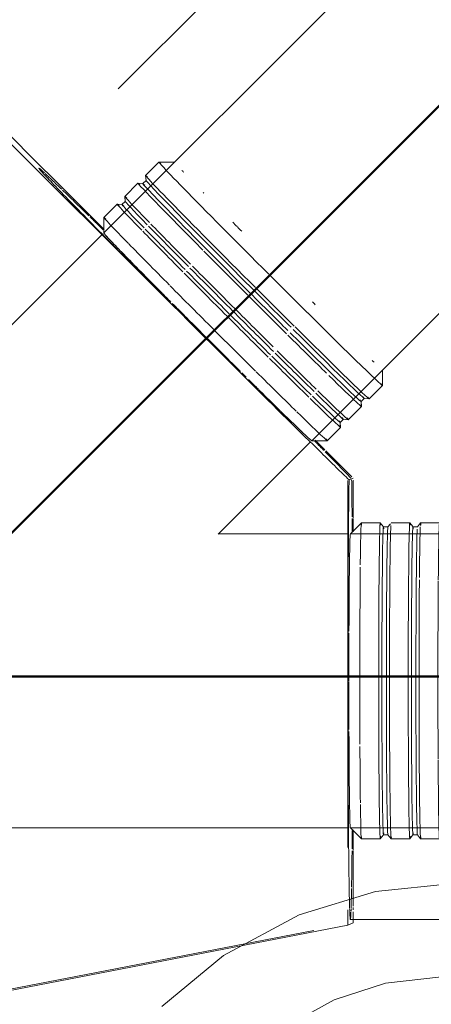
# Model space of a CAD drawing. Header units: millimetres. Extents: x 83162 to 161202, y 56220 to 105342.
# Tile 113 of 209: x 136377 to 136601, y 90088 to 90624. Entities that reach past the tile are written whole.
import ezdxf
from ezdxf import colors
from ezdxf.entities.mleader import LeaderData, LeaderLine
from ezdxf.math import Vec2, Vec3

# ---------------------------------------------------------------- set-up
doc = ezdxf.new("R2010")
doc.units = ezdxf.units.MM
doc.linetypes.add('ADSK_Штрих_ш2 п1_5', pattern=[350, 200, -150])
for name, color, linetype, lineweight in [('P-PIPE-____-OTLN', 7, 'Continuous', 50), ('Греющ. кабель', 204, 'Continuous', 50), ('ДЕВИ', 7, 'Continuous', 0)]:
    doc.layers.add(name, color=color, linetype=linetype, lineweight=lineweight)
doc.styles.add('ДЕВИ', font='CS_Gost2304.shx', dxfattribs={"width": 0.8})

# ---------------------------------------------------------------- blocks, each defined once
blk = doc.blocks.new('ВК_Чугун_Безраструбная_Отвод - SML-38033878-ВКК_01_К3_З_ЭОМ_греющий кабель_')
at = {"layer": 'P-PIPE-____-OTLN', "color": 123, "lineweight": 9, "true_color": 0x80bfbf}
blk.add_line((136590.35, 89988.87), (136615.47, 89994.17), dxfattribs=at)
at = {"layer": 'P-PIPE-____-OTLN', "color": 123, "lineweight": 9, "true_color": 0x80bfbf, "flags": 128}
for points in [[(136616.25, 90104.09), (136576.1, 90099.45), (136548.26, 90090.49)], [(136548.26, 90090.49), (136512.16, 90070.41), (136489.87, 90051.48)], [(136567.65, 89973.7), (136588.82, 89988.21), (136590.35, 89988.87)]]:
    blk.add_lwpolyline(points, dxfattribs=at)
at = {"layer": 'P-PIPE-____-OTLN', "color": 123, "lineweight": 9, "true_color": 0x80bfbf}
for centre, major_axis, start_param, end_param in [((136617.14, 90049.19), (0, 55), 0.004142, 0.265941), ((136617.14, 90049.19), (0, 55), 0.310456, 0.46655), ((136617.14, 90049.19), (0, 55), 0.78954, 1.046814), ((136617.14, 90049.19), (0, 55), 1.062113, 1.101704), ((136617.14, 90049.19), (0, 55), 1.167219, 1.308801), ((136617.14, 90049.19), (0, 55), 1.313139, 1.570751), ((136528.76, 90012.59), (-38.89, 38.89), 0.390616, 0.519457), ((136617.14, 90049.19), (0, 55), 1.578749, 1.832691), ((136528.76, 90012.59), (-38.89, 38.89), 0.784971, 1.043056), ((136617.14, 90049.19), (0, 55), 1.836738, 1.982658), ((136528.76, 90012.59), (-38.89, 38.89), 1.046958, 1.086474), ((136528.76, 90012.59), (-38.89, 38.89), 1.158935, 1.213399), ((136528.76, 90012.59), (-38.89, 38.89), 1.22884, 1.304855), ((136528.76, 90012.59), (-38.89, 38.89), 1.308907, 1.564055), ((136617.14, 90049.19), (0, 55), 2.026803, 2.094641), ((136617.14, 90049.19), (0, 55), 2.098537, 2.35663), ((136528.76, 90012.59), (-38.89, 38.89), 1.570836, 1.828454), ((136528.76, 90012.59), (-38.89, 38.89), 1.832785, 1.8988), ((136617.14, 90049.19), (0, 55), 2.622136, 2.750976), ((136528.76, 90012.59), (-38.89, 38.89), 1.908304, 1.977239), ((136528.76, 90012.59), (-38.89, 38.89), 2.018369, 2.090253), ((136617.14, 90049.19), (0, 55), 2.883935, 3.141593), ((136528.76, 90012.59), (-38.89, 38.89), 2.09477, 2.275058), ((136528.76, 90012.59), (-38.89, 38.89), 2.302432, 2.352053), ((136528.76, 90012.59), (-38.89, 38.89), 2.356847, 2.430312), ((136528.76, 90012.59), (-38.89, 38.89), 2.474838, 2.613852), ((136528.76, 90012.59), (-38.89, 38.89), 2.746811, 2.850216), ((136528.76, 90012.59), (-38.89, 38.89), 3.120126, 3.137451)]:
    blk.add_ellipse(centre, major_axis=major_axis, ratio=0.01, start_param=start_param, end_param=end_param, dxfattribs=at)
blk = doc.blocks.new('Соединитель Norma Rapid - Соединитель Norma Rapid-V189-ВКК_01_К3_З_ЭОМ_греющий кабель_')
at = {"layer": 'P-PIPE-____-OTLN', "color": 8, "lineweight": 9, "true_color": 0x808080}
for p, q in [((136452.93, 90546.66), (136445.67, 90539.4)), ((136461.42, 90546.66), (136452.94, 90546.66)), ((136445.9, 90536.73), (136444.17, 90535)), ((136445.67, 90539.39), (136445.9, 90536.72)), ((136441.5, 90535.23), (136434.31, 90528.04)), ((136444.18, 90535), (136441.51, 90535.23)), ((136434.3, 90528.02), (136434.54, 90525.35)), ((136430.14, 90523.87), (136422.88, 90516.61)), ((136432.82, 90523.64), (136430.15, 90523.87)), ((136434.54, 90525.36), (136432.81, 90523.63)), ((136422.88, 90516.6), (136422.88, 90508.11)), ((136574.55, 90425.05), (136574.55, 90433.53)), ((136567.29, 90417.78), (136574.55, 90425.04)), ((136555.93, 90406.41), (136563.12, 90413.61)), ((136562.89, 90416.28), (136564.62, 90418.01)), ((136563.13, 90413.62), (136562.89, 90416.29)), ((136564.61, 90418.01), (136567.28, 90417.78)), ((136544.5, 90394.99), (136551.76, 90402.24)), ((136551.53, 90404.92), (136553.26, 90406.65)), ((136551.76, 90402.26), (136551.53, 90404.93)), ((136553.25, 90406.64), (136555.92, 90406.41)), ((136536.01, 90394.98), (136544.49, 90394.98))]:
    blk.add_line(p, q, dxfattribs=at)
for centre, major_axis, start_param, end_param in [((136513.74, 90485.85), (-60.81, 60.81), 6.10451, 7.847675), ((136517.98, 90490.09), (-56.57, 56.57), 0.388557, 0.433586), ((136502.31, 90474.42), (-60.81, 60.81), 6.10451, 7.431509), ((136503.53, 90475.64), (-59.36, 59.36), 6.10451, 7.847519), ((136506.48, 90478.59), (-60.81, 60.81), 6.10451, 7.847675), ((136505.26, 90477.37), (-59.36, 59.36), 0, 1.564334), ((136490.95, 90463.06), (-60.81, 60.81), 6.10451, 6.970563), ((136492.17, 90464.27), (-59.36, 59.36), 6.10451, 6.941292), ((136495.12, 90467.22), (-60.81, 60.81), 6.10451, 6.970563), ((136517.98, 90490.09), (-56.57, 56.57), 0.771082, 0.781256), ((136493.9, 90466.01), (-59.36, 59.36), 0, 0.658107), ((136483.69, 90455.8), (-60.81, 60.81), 6.10451, 6.970563), ((136492.17, 90464.27), (-59.36, 59.36), 0.675938, 1.146513), ((136493.9, 90466.01), (-59.36, 59.36), 0.678284, 1.146513), ((136495.12, 90467.22), (-60.81, 60.81), 0.708656, 1.157822), ((136517.98, 90490.09), (-56.57, 56.57), 1.124708, 1.170644), ((136517.98, 90490.09), (-56.57, 56.57), 1.173955, 1.218984), ((136479.45, 90451.55), (-56.57, 56.57), 0, 0.01), ((136490.95, 90463.06), (-60.81, 60.81), 0.70314, 1.157822), ((136479.45, 90451.55), (-56.57, 56.57), 0.388557, 0.433586), ((136483.69, 90455.8), (-60.81, 60.81), 0.693538, 1.157822), ((136502.31, 90474.42), (-60.81, 60.81), 1.157822, 1.56449), ((136493.9, 90466.01), (-59.36, 59.36), 1.162472, 1.564334), ((136495.12, 90467.22), (-60.81, 60.81), 1.174666, 1.56449), ((136490.95, 90463.06), (-60.81, 60.81), 1.170278, 1.56449), ((136492.17, 90464.27), (-59.36, 59.36), 1.160605, 1.564334), ((136513.74, 90485.85), (-60.81, 60.81), 1.566654, 1.91572), ((136483.69, 90455.8), (-60.81, 60.81), 1.162639, 1.56449), ((136506.48, 90478.59), (-60.81, 60.81), 1.566654, 1.91572), ((136479.45, 90451.55), (-56.57, 56.57), 1.125158, 1.218984), ((136502.31, 90474.42), (-60.81, 60.81), 1.566654, 1.91572), ((136503.53, 90475.64), (-59.36, 59.36), 1.566654, 1.91572), ((136505.26, 90477.37), (-59.36, 59.36), 1.566654, 1.91572), ((136495.12, 90467.22), (-60.81, 60.81), 1.566654, 1.91572), ((136517.98, 90490.09), (-56.57, 56.57), 1.912795, 1.941275), ((136490.95, 90463.06), (-60.81, 60.81), 1.566654, 1.940571), ((136492.17, 90464.27), (-59.36, 59.36), 1.566654, 1.949483), ((136493.9, 90466.01), (-59.36, 59.36), 1.566654, 1.947696), ((136513.74, 90485.85), (-60.81, 60.81), 1.917605, 3.311984), ((136506.48, 90478.59), (-60.81, 60.81), 1.924919, 3.311984), ((136483.69, 90455.8), (-60.81, 60.81), 1.566654, 1.947884), ((136502.31, 90474.42), (-60.81, 60.81), 1.929119, 2.338408), ((136503.53, 90475.64), (-59.36, 59.36), 1.937752, 3.311984), ((136505.26, 90477.37), (-59.36, 59.36), 1.935964, 3.311984), ((136490.95, 90463.06), (-60.81, 60.81), 1.952976, 2.37969), ((136492.17, 90464.27), (-59.36, 59.36), 1.963519, 2.405309), ((136493.9, 90466.01), (-59.36, 59.36), 1.963592, 2.403154), ((136495.12, 90467.22), (-60.81, 60.81), 1.953147, 2.374625), ((136517.98, 90490.09), (-56.57, 56.57), 2.70156, 2.744752), ((136479.45, 90451.55), (-56.57, 56.57), 1.916162, 1.959354), ((136483.69, 90455.8), (-60.81, 60.81), 1.952678, 2.388509), ((136502.31, 90474.42), (-60.81, 60.81), 2.365881, 3.311984), ((136492.17, 90464.27), (-59.36, 59.36), 2.423007, 3.311984), ((136493.9, 90466.01), (-59.36, 59.36), 2.423183, 3.311984), ((136495.12, 90467.22), (-60.81, 60.81), 2.395748, 3.311984), ((136490.95, 90463.06), (-60.81, 60.81), 2.395333, 3.311984), ((136483.69, 90455.8), (-60.81, 60.81), 2.394611, 3.311984), ((136479.45, 90451.55), (-56.57, 56.57), 2.70156, 2.744752), ((136479.45, 90451.55), (-56.57, 56.57), 3.131592, 3.137451)]:
    blk.add_ellipse(centre, major_axis=major_axis, ratio=0.01, start_param=start_param, end_param=end_param, dxfattribs=at)
blk = doc.blocks.new('Соединитель Norma Rapid - Соединитель Norma Rapid-V190-ВКК_01_К3_З_ЭОМ_греющий кабель_')
at = {"layer": 'P-PIPE-____-OTLN', "color": 8, "lineweight": 9, "true_color": 0x808080}
for p, q in [((136563.05, 90350.18), (136557.05, 90344.18)), ((136573.32, 90350.18), (136563.06, 90350.18)), ((136575.06, 90348.12), (136573.33, 90350.17)), ((136578.89, 90349.79), (136577.49, 90348.12)), ((136589.4, 90350.18), (136579.22, 90350.18)), ((136591.07, 90348.2), (136589.41, 90350.17)), ((136595.28, 90350.17), (136593.56, 90348.12)), ((136605.56, 90350.18), (136595.29, 90350.18)), ((136610.03, 90345.71), (136605.57, 90350.18)), ((136577.5, 90348.13), (136575.05, 90348.13)), ((136593.57, 90348.13), (136591.6, 90348.13)), ((136611.57, 90344.18), (136610.2, 90345.54)), ((136557.05, 90184.18), (136563.05, 90178.19)), ((136605.57, 90178.19), (136611.57, 90184.18)), ((136563.06, 90178.18), (136573.32, 90178.18)), ((136573.33, 90178.19), (136575.06, 90180.24)), ((136575.05, 90180.24), (136577.5, 90180.24)), ((136577.49, 90180.24), (136579.21, 90178.19)), ((136579.22, 90178.18), (136589.4, 90178.18)), ((136589.41, 90178.19), (136591.13, 90180.24)), ((136591.12, 90180.24), (136593.57, 90180.24)), ((136593.56, 90180.24), (136595.28, 90178.19)), ((136595.29, 90178.18), (136605.56, 90178.18))]:
    blk.add_line(p, q, dxfattribs=at)
for centre, major_axis, start_param, end_param in [((136573.32, 90264.18), (0, 86), 6.112794, 7.509058), ((136605.56, 90264.18), (0, 86), 6.112794, 7.159992), ((136563.06, 90264.18), (0, 86), 6.112794, 7.029093), ((136575.05, 90264.18), (0, 83.95), 6.112794, 7.506628), ((136579.22, 90264.18), (0, 86), 0.178675, 1.574938), ((136579.22, 90264.18), (0, 86), 0, 0.011918), ((136589.4, 90264.18), (0, 86), 0.191349, 1.574938), ((136589.4, 90264.18), (0, 86), 6.112794, 6.46186), ((136591.12, 90264.18), (0, 83.95), 6.112794, 7.858124), ((136595.29, 90264.18), (0, 86), 6.112794, 6.46186), ((136557.06, 90264.18), (0, 80), 0.004142, 0.01), ((136577.5, 90264.18), (0, 83.95), 0, 1.225872), ((136593.57, 90264.18), (0, 83.95), 0.178675, 1.574938), ((136593.57, 90264.18), (0, 83.95), 0, 0.011918), ((136595.29, 90264.18), (0, 86), 0.217362, 0.858182), ((136557.06, 90264.18), (0, 80), 0.396841, 0.440033), ((136611.56, 90264.18), (0, 80), 0.396841, 0.440033), ((136563.06, 90264.18), (0, 86), 0.766181, 1.574938), ((136595.29, 90264.18), (0, 86), 0.876807, 1.574938), ((136605.56, 90264.18), (0, 86), 0.884756, 1.574938), ((136557.06, 90264.18), (0, 80), 1.160986, 1.226374), ((136557.06, 90264.18), (0, 80), 1.138104, 1.159523), ((136611.56, 90264.18), (0, 80), 1.153634, 1.225431), ((136573.32, 90264.18), (0, 86), 1.228379, 1.574938), ((136575.05, 90264.18), (0, 83.95), 1.225872, 1.574938), ((136577.5, 90264.18), (0, 83.95), 1.228966, 1.574938), ((136563.06, 90264.18), (0, 86), 1.577103, 1.98377), ((136573.32, 90264.18), (0, 86), 1.577103, 3.320267), ((136575.05, 90264.18), (0, 83.95), 1.577259, 3.305132), ((136577.5, 90264.18), (0, 83.95), 1.577259, 3.141593), ((136579.22, 90264.18), (0, 86), 1.577103, 3.304123), ((136589.4, 90264.18), (0, 86), 1.577103, 3.320267), ((136591.12, 90264.18), (0, 83.95), 1.577259, 3.305132), ((136593.57, 90264.18), (0, 83.95), 1.577259, 3.141593), ((136595.29, 90264.18), (0, 86), 1.577103, 3.304123), ((136605.56, 90264.18), (0, 86), 1.577103, 2.088958), ((136557.06, 90264.18), (0, 80), 1.923502, 2.016884), ((136611.56, 90264.18), (0, 80), 1.922608, 2.016884), ((136563.06, 90264.18), (0, 86), 1.998686, 2.454215), ((136605.56, 90264.18), (0, 86), 2.096615, 3.320267), ((136563.06, 90264.18), (0, 86), 2.471797, 3.304123), ((136557.06, 90264.18), (0, 80), 2.7089, 2.753035), ((136611.56, 90264.18), (0, 80), 2.708006, 2.741564), ((136557.06, 90264.18), (0, 80), 3.131592, 3.141593)]:
    blk.add_ellipse(centre, major_axis=major_axis, ratio=0.01, start_param=start_param, end_param=end_param, dxfattribs=at)

msp = doc.modelspace()

# ---------------------------------------------------------------- linework, layer by layer
at = {"layer": 'P-PIPE-____-OTLN', "color": 46, "linetype": 'ADSK_Штрих_ш2 п1_5', "lineweight": 9, "true_color": 0x785107}
for p, q in [((136819.65, 90975.61), (136387.52, 90543.48)), ((136314.26, 90614.74), (136555.64, 90373.35)), ((136391.62, 90541.51), (136318.39, 90614.74)), ((136555.64, 90373.35), (136555.64, 90142.14)), ((136555.64, 90131.18), (136337.92, 90089.01))]:
    msp.add_line(p, q, dxfattribs=at)
at = {"layer": 'P-PIPE-____-OTLN', "color": 43, "lineweight": 9, "true_color": 0xbba883}
for p, q in [((136854.29, 90939.54), (136422.88, 90508.12)), ((136536.02, 90394.99), (136967.43, 90826.4)), ((136421.88, 90507.12), (136171.87, 90257.11)), ((136485.17, 90344.15), (136535.01, 90393.98)), ((136555.64, 90344.18), (136485.16, 90344.18)), ((136739.35, 90344.18), (136557.06, 90344.18)), ((136325.21, 90184.18), (136555.64, 90184.18)), ((136557.06, 90184.18), (136739.35, 90184.18))]:
    msp.add_line(p, q, dxfattribs=at)
at = {"layer": 'P-PIPE-____-OTLN', "color": 43, "linetype": 'ADSK_Штрих_ш2 п1_5', "lineweight": 9, "true_color": 0xbba883}
for p, q in [((136400.71, 90532.42), (136391.65, 90541.48)), ((136415.24, 90517.89), (136400.76, 90532.37)), ((136423.08, 90510.05), (136415.32, 90517.81)), ((136543.09, 90390.04), (136537.92, 90395.21)), ((136557.87, 90375.26), (136543.65, 90389.48)), ((136558.56, 90352.82), (136558.56, 90373.44)), ((136558.56, 90345.37), (136558.56, 90352.46)), ((136558.56, 90171.88), (136558.56, 90182.96)), ((136558.56, 90151.33), (136558.56, 90171.61)), ((136558.56, 90141.45), (136558.56, 90151.18)), ((136555.64, 90139.42), (136555.64, 90131.18)), ((136557.06, 90134.18), (136616.53, 90134.18)), ((136340.84, 90090.22), (136558.56, 90132.39)), ((136558.56, 90132.39), (136555.64, 90131.18))]:
    msp.add_line(p, q, dxfattribs=at)
at = {"layer": 'P-PIPE-____-OTLN', "color": 254, "linetype": 'ADSK_Штрих_ш2 п1_5', "lineweight": 9, "true_color": 0xddd3c1}
for p, q in [((136558.56, 90374.56), (136556.36, 90373.65)), ((136558.56, 90139.42), (136558.56, 90140.67)), ((136558.56, 90132.39), (136558.56, 90138.43))]:
    msp.add_line(p, q, dxfattribs=at)
at = {"layer": 'P-PIPE-____-OTLN', "color": 136, "linetype": 'ADSK_Штрих_ш2 п1_5', "lineweight": 9, "true_color": 0x008080, "flags": 128}
for points in [[(136617.14, 90154.19), (136570.66, 90149.45), (136529.12, 90136.69)], [(136529.12, 90136.69), (136488, 90114.52), (136454.51, 90086.83)]]:
    msp.add_lwpolyline(points, dxfattribs=at)
at = {"layer": 'P-PIPE-____-OTLN', "color": 46, "linetype": 'ADSK_Штрих_ш2 п1_5', "lineweight": 9, "true_color": 0x785107}
for centre, major_axis, start_param, end_param in [((136479.45, 90451.55), (-91.92, 91.92), 6.279043, 7.84984), ((136479.45, 90451.55), (-91.92, 91.92), 1.566654, 2.571929), ((136557.06, 90264.18), (0, 130), 0.569664, 1.574938), ((136557.06, 90264.18), (0, 130), 1.574938, 2.750746)]:
    msp.add_ellipse(centre, major_axis=major_axis, ratio=0.01, start_param=start_param, end_param=end_param, dxfattribs=at)
at = {"layer": 'P-PIPE-____-OTLN', "color": 43, "linetype": 'ADSK_Штрих_ш2 п1_5', "lineweight": 9, "true_color": 0xbba883}
for centre, major_axis, start_param, end_param in [((136479.45, 90451.55), (-91.92, 91.92), 6.033215, 6.279043), ((136479.45, 90451.55), (-91.92, 91.92), 5.766192, 6.017244), ((136479.45, 90451.55), (-91.92, 91.92), 5.503243, 5.755445), ((136479.45, 90451.55), (-91.92, 91.92), 5.389648, 5.493645), ((136479.45, 90451.55), (-91.92, 91.92), 3.962514, 4.036365), ((136479.45, 90451.55), (-91.92, 91.92), 3.71049, 3.954291), ((136557.06, 90264.18), (0, 130), 5.470487, 5.713122), ((136557.06, 90264.18), (0, 130), 5.388413, 5.460595), ((136557.06, 90264.18), (0, 130), 3.931133, 4.03513), ((136557.06, 90264.18), (0, 130), 3.669333, 3.918966), ((136557.06, 90264.18), (0, 130), 3.538512, 3.656795), ((136557.06, 90264.18), (0, 130), 2.750746, 2.829388), ((136557.06, 90264.18), (0, 130), 2.840731, 3.145735)]:
    msp.add_ellipse(centre, major_axis=major_axis, ratio=0.01, start_param=start_param, end_param=end_param, dxfattribs=at)
at = {"layer": 'P-PIPE-____-OTLN', "color": 43, "lineweight": 9, "true_color": 0xbba883}
for centre, major_axis, start_param, end_param in [((136479.45, 90451.55), (-56.57, 56.57), 0, 0.257657), ((136479.45, 90451.55), (-56.57, 56.57), 0, 0.253918), ((136479.45, 90451.55), (-56.57, 56.57), 0.261799, 0.39064), ((136479.45, 90451.55), (-56.57, 56.57), 0.390616, 0.519457), ((136479.45, 90451.55), (-56.57, 56.57), 0.523599, 0.602185), ((136479.45, 90451.55), (-56.57, 56.57), 0.602602, 0.781256), ((136479.45, 90451.55), (-56.57, 56.57), 0.785398, 0.914239), ((136479.45, 90451.55), (-56.57, 56.57), 0.914215, 1.126243), ((136479.45, 90451.55), (-56.57, 56.57), 1.047198, 1.126353), ((136479.45, 90451.55), (-56.57, 56.57), 1.232375, 1.564034), ((136479.45, 90451.55), (-56.57, 56.57), 1.233472, 1.304663), ((136479.45, 90451.55), (-56.57, 56.57), 1.308997, 1.563988), ((136479.45, 90451.55), (-56.57, 56.57), 1.566654, 1.900934), ((136479.45, 90451.55), (-56.57, 56.57), 1.570796, 1.828541), ((136479.45, 90451.55), (-56.57, 56.57), 1.832596, 1.902066), ((136479.45, 90451.55), (-56.57, 56.57), 1.983223, 2.090253), ((136479.45, 90451.55), (-56.57, 56.57), 1.983283, 2.090491), ((136479.45, 90451.55), (-56.57, 56.57), 2.094395, 2.223236), ((136479.45, 90451.55), (-56.57, 56.57), 2.223212, 2.352053), ((136479.45, 90451.55), (-56.57, 56.57), 2.356194, 2.470625), ((136479.45, 90451.55), (-56.57, 56.57), 2.471362, 2.613852), ((136479.45, 90451.55), (-56.57, 56.57), 2.617994, 2.746834), ((136479.45, 90451.55), (-56.57, 56.57), 2.746811, 3.137451), ((136557.06, 90264.18), (0, 80), 0.134682, 0.261799), ((136557.06, 90264.18), (0, 80), 0.004142, 0.132982), ((136557.06, 90264.18), (0, 80), 0.394758, 0.523599), ((136557.06, 90264.18), (0, 80), 0.265941, 0.394782), ((136557.06, 90264.18), (0, 80), 0.527741, 0.670111), ((136557.06, 90264.18), (0, 80), 0.67244, 0.785398), ((136557.06, 90264.18), (0, 80), 0.78954, 1.032984), ((136557.06, 90264.18), (0, 80), 1.051096, 1.138209), ((136557.06, 90264.18), (0, 80), 1.051339, 1.139106), ((136557.06, 90264.18), (0, 80), 1.033323, 1.047198), ((136557.06, 90264.18), (0, 80), 1.240659, 1.574938), ((136557.06, 90264.18), (0, 80), 1.239526, 1.308997), ((136557.06, 90264.18), (0, 80), 1.313046, 1.570796), ((136557.06, 90264.18), (0, 80), 1.578716, 1.909218), ((136557.06, 90264.18), (0, 80), 1.578763, 1.832596), ((136557.06, 90264.18), (0, 80), 1.836936, 1.908121), ((136557.06, 90264.18), (0, 80), 2.016593, 2.124779), ((136557.06, 90264.18), (0, 80), 2.016481, 2.094395), ((136557.06, 90264.18), (0, 80), 2.125082, 2.356194), ((136557.06, 90264.18), (0, 80), 2.360336, 2.539705), ((136557.06, 90264.18), (0, 80), 2.541434, 2.617994), ((136557.06, 90264.18), (0, 80), 2.622136, 2.750976), ((136557.06, 90264.18), (0, 80), 2.750953, 2.879793), ((136557.06, 90264.18), (0, 80), 2.883935, 3.141593), ((136557.06, 90264.18), (0, 80), 3.012752, 3.141593)]:
    msp.add_ellipse(centre, major_axis=major_axis, ratio=0.01, start_param=start_param, end_param=end_param, dxfattribs=at)
at = {"layer": 'P-PIPE-____-OTLN', "color": 254, "linetype": 'ADSK_Штрих_ш2 п1_5', "lineweight": 9, "true_color": 0xddd3c1}
for start_param, end_param in [(3.407534, 3.444928), (3.457914, 3.538512), (3.145735, 3.390694)]:
    msp.add_ellipse((136557.06, 90264.18), major_axis=(0, 130), ratio=0.01, start_param=start_param, end_param=end_param, dxfattribs=at)
at = {"layer": 'Греющ. кабель'}
for p, q in [((137388.22, 91360.32), (134880.33, 88852.43)), ((144828.43, 90264.22), (136294.52, 90266.63))]:
    msp.add_line(p, q, dxfattribs=at)

# ---------------------------------------------------------------- block references
at = {"layer": 'P-PIPE-____-OTLN', "color": 8, "lineweight": 9, "true_color": 0x808080}
for name in ['Соединитель Norma Rapid - Соединитель Norma Rapid-V189-ВКК_01_К3_З_ЭОМ_греющий кабель_', 'Соединитель Norma Rapid - Соединитель Norma Rapid-V190-ВКК_01_К3_З_ЭОМ_греющий кабель_']:
    msp.add_blockref(name, (0, 0), dxfattribs=at)
at = {"layer": 'P-PIPE-____-OTLN', "color": 123, "lineweight": 9, "true_color": 0x80bfbf}
msp.add_blockref('ВК_Чугун_Безраструбная_Отвод - SML-38033878-ВКК_01_К3_З_ЭОМ_греющий кабель_', (0, 0), dxfattribs=at)

# ---------------------------------------------------------------- leaders
at = {"layer": 'ДЕВИ', "color": 7}
ml = msp.add_multileader_mtext('Standard', dxfattribs=at)
ml.set_content('{\\C7;ГК3.19\\PЭлектроподогрев трубы\\PДЕВИ Pipeguard-25   L=28м, 700 Вт. 230 В.^JУчасток 19.}', color=5, style='ДЕВИ')
ml.set_leader_properties()
ml.build(insert=Vec2(0, 0))
ml.multileader.update_dxf_attribs({"text_left_attachment_type": 5, "text_right_attachment_type": 5, "dogleg_length": 1, "arrow_head_size": 50})
ctx = ml.context
ctx.base_point, ctx.char_height, ctx.arrow_head_size, ctx.landing_gap_size, ctx.plane_origin = Vec3(134756.39, 93591.14), 200, 50, 0, Vec3(155753.49, 93339.56)
ctx.left_attachment, ctx.right_attachment, ctx.text_align_type = 5, 5, 2
notes = []
notes.append((ctx, [(0, (1, 1, 0), (140677.39, 93591.14), (-1, 0), 1, [(0, [(141604.32, 90265.13)], 0, [])])]))
ctx.mtext.insert, ctx.mtext.width, ctx.mtext.alignment, ctx.mtext.flow_direction = Vec3(140676.39, 94831.14), 6137.8365, 3, 5
for ctx, leaders in notes:
    for number, flags, end, landing, length, lines in leaders:
        leader = LeaderData()
        leader.index, (leader.has_last_leader_line, leader.has_dogleg_vector, leader.attachment_direction) = number, flags
        leader.last_leader_point, leader.dogleg_vector, leader.dogleg_length = Vec3(end), Vec3(landing), length
        for number, points, colour, breaks in lines:
            line = LeaderLine()
            line.index, line.vertices, line.color, line.breaks = number, Vec3.list(points), colors.encode_raw_color(colour), breaks
            leader.lines.append(line)
        ctx.leaders.append(leader)

doc.saveas('drawing.dxf')
